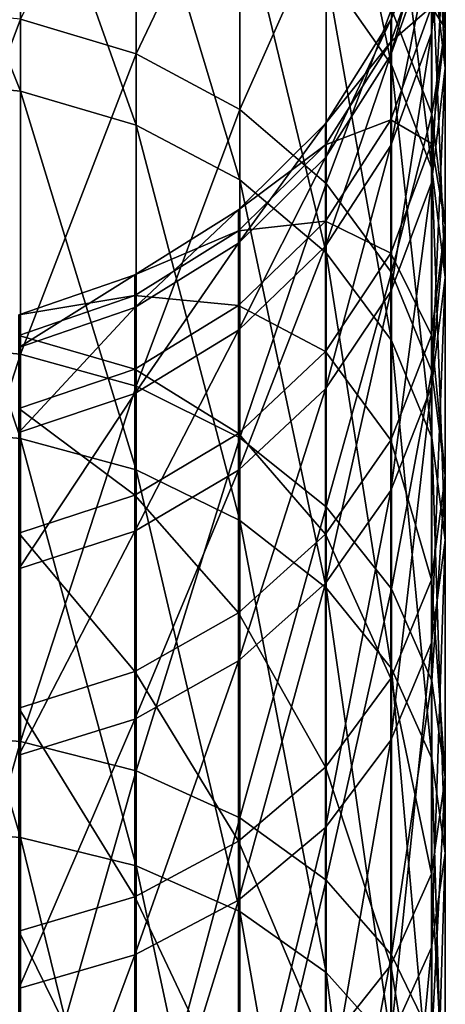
# Model space of a CAD drawing. Header units: millimetres. Extents: x -38 to 94, y -375 to 364.
# Tile 17 of 18: x -8 to 2, y 324 to 346. Entities that reach past the tile are written whole.
import ezdxf

# ---------------------------------------------------------------- set-up
doc = ezdxf.new("R2010")
doc.units = ezdxf.units.MM
doc.header["$LTSCALE"] = 83.899796
doc.layers.add('43', color=7, linetype='CONTINUOUS')

msp = doc.modelspace()

# ---------------------------------------------------------------- linework, layer by layer
at = {"layer": '43', "linetype": 'CONTINUOUS'}
for points in [[(0.767, 350.249, 70.792), (0.767, 345.224, 58.979), (-0.722, 352.482, 69.986), (0.767, 350.249, 70.792)], [(-0.722, 352.482, 69.986), (0.767, 345.224, 58.979), (-0.722, 347.353, 57.93), (-0.722, 352.482, 69.986)], [(-5.074, 345.475, 172.728), (-5.074, 351.8, 160.815), (-7.718, 346.268, 173.207), (-5.074, 345.475, 172.728)], [(-5.074, 345.475, 172.728), (-2.702, 350.446, 160.19), (-5.074, 351.8, 160.815), (-5.074, 345.475, 172.728)], [(-7.718, 351.299, 55.985), (-7.718, 344.622, 44.147), (-10.5, 351.58, 55.846), (-7.718, 351.299, 55.985)], [(-10.5, 351.58, 55.846), (-7.718, 344.622, 44.147), (-10.5, 344.886, 43.978), (-10.5, 351.58, 55.846)], [(-5.074, 350.469, 56.394), (-5.074, 343.842, 44.646), (-7.718, 351.299, 55.985), (-5.074, 350.469, 56.394)], [(-7.718, 351.299, 55.985), (-5.074, 343.842, 44.646), (-7.718, 344.622, 44.147), (-7.718, 351.299, 55.985)], [(2, 348.652, 84.356), (2, 345.142, 72.637), (1.69, 351.36, 83.707), (2, 348.652, 84.356)], [(1.69, 351.36, 83.707), (2, 345.142, 72.637), (1.69, 347.761, 71.691), (1.69, 351.36, 83.707)], [(1.682, 348.076, 96.737), (1.682, 345.945, 85.005), (2, 350.838, 96.393), (1.682, 348.076, 96.737)], [(2, 350.838, 96.393), (1.682, 345.945, 85.005), (2, 348.652, 84.356), (2, 350.838, 96.393)], [(-2.702, 349.131, 57.053), (-2.702, 342.586, 45.45), (-5.074, 350.469, 56.394), (-2.702, 349.131, 57.053)], [(-5.074, 350.469, 56.394), (-2.702, 342.586, 45.45), (-5.074, 343.842, 44.646), (-5.074, 350.469, 56.394)], [(-2.702, 344.199, 171.957), (-2.702, 350.446, 160.19), (-5.074, 345.475, 172.728), (-2.702, 344.199, 171.957)], [(-2.702, 344.199, 171.957), (-0.722, 348.646, 159.359), (-2.702, 350.446, 160.19), (-2.702, 344.199, 171.957)], [(1.69, 347.761, 71.691), (1.69, 342.85, 60.149), (0.767, 350.249, 70.792), (1.69, 347.761, 71.691)], [(0.767, 350.249, 70.792), (1.69, 342.85, 60.149), (0.767, 345.224, 58.979), (0.767, 350.249, 70.792)], [(2, 346.061, 144.714), (1.682, 346.548, 132.329), (2, 349.271, 132.909), (2, 346.061, 144.714)], [(2, 346.061, 144.714), (2, 349.271, 132.909), (1.69, 348.704, 145.592), (2, 346.061, 144.714)], [(-0.722, 347.353, 57.93), (-0.722, 340.916, 46.518), (-2.702, 349.131, 57.053), (-0.722, 347.353, 57.93)], [(-2.702, 349.131, 57.053), (-0.722, 340.916, 46.518), (-2.702, 342.586, 45.45), (-2.702, 349.131, 57.053)], [(0.752, 346.248, 108.667), (0.752, 345.453, 97.064), (1.682, 348.891, 108.633), (0.752, 346.248, 108.667)], [(1.682, 348.379, 120.546), (0.752, 346.248, 108.667), (1.682, 348.891, 108.633), (1.682, 348.379, 120.546)], [(1.682, 348.891, 108.633), (0.752, 345.453, 97.064), (1.682, 348.076, 96.737), (1.682, 348.891, 108.633)], [(-0.722, 342.503, 170.931), (-0.722, 348.646, 159.359), (-2.702, 344.199, 171.957), (-0.722, 342.503, 170.931)], [(-0.722, 342.503, 170.931), (0.767, 346.491, 158.365), (-0.722, 348.646, 159.359), (-0.722, 342.503, 170.931)], [(1.69, 344.089, 157.256), (1.69, 348.704, 145.592), (0.767, 346.491, 158.365), (1.69, 344.089, 157.256)], [(1.682, 345.945, 85.005), (1.682, 342.524, 73.582), (2, 348.652, 84.356), (1.682, 345.945, 85.005)], [(2, 348.652, 84.356), (1.682, 342.524, 73.582), (2, 345.142, 72.637), (2, 348.652, 84.356)], [(1.69, 344.089, 157.256), (2, 346.061, 144.714), (1.69, 348.704, 145.592), (1.69, 344.089, 157.256)], [(0.752, 345.749, 120.286), (0.752, 346.248, 108.667), (1.682, 348.379, 120.546), (0.752, 345.749, 120.286)], [(1.682, 346.548, 132.329), (0.752, 345.749, 120.286), (1.682, 348.379, 120.546), (1.682, 346.548, 132.329)], [(0.752, 345.453, 97.064), (0.752, 343.374, 85.621), (1.682, 348.076, 96.737), (0.752, 345.453, 97.064)], [(1.682, 348.076, 96.737), (0.752, 343.374, 85.621), (1.682, 345.945, 85.005), (1.682, 348.076, 96.737)], [(2, 345.142, 72.637), (2, 340.353, 61.38), (1.69, 347.761, 71.691), (2, 345.142, 72.637)], [(1.69, 347.761, 71.691), (2, 340.353, 61.38), (1.69, 342.85, 60.149), (1.69, 347.761, 71.691)], [(0.767, 345.224, 58.979), (0.767, 338.917, 47.797), (-0.722, 347.353, 57.93), (0.767, 345.224, 58.979)], [(-0.722, 347.353, 57.93), (0.767, 338.917, 47.797), (-0.722, 340.916, 46.518), (-0.722, 347.353, 57.93)], [(-10.5, 338.85, 184.62), (-7.718, 346.268, 173.207), (-10.5, 346.536, 173.369), (-10.5, 338.85, 184.62)], [(0.767, 340.471, 169.704), (0.767, 346.491, 158.365), (-0.722, 342.503, 170.931), (0.767, 340.471, 169.704)], [(0.752, 343.963, 131.778), (0.752, 345.749, 120.286), (1.682, 346.548, 132.329), (0.752, 343.963, 131.778)], [(1.682, 343.42, 143.835), (0.752, 343.963, 131.778), (1.682, 346.548, 132.329), (1.682, 343.42, 143.835)], [(0.767, 340.471, 169.704), (1.69, 344.089, 157.256), (0.767, 346.491, 158.365), (0.767, 340.471, 169.704)], [(1.682, 343.42, 143.835), (1.682, 346.548, 132.329), (2, 346.061, 144.714), (1.682, 343.42, 143.835)], [(-7.718, 338.601, 184.43), (-7.718, 346.268, 173.207), (-10.5, 338.85, 184.62), (-7.718, 338.601, 184.43)], [(-7.718, 338.601, 184.43), (-5.074, 345.475, 172.728), (-7.718, 346.268, 173.207), (-7.718, 338.601, 184.43)], [(-0.743, 343.878, 108.697), (-0.743, 343.102, 97.357), (0.752, 346.248, 108.667), (-0.743, 343.878, 108.697)], [(0.752, 345.749, 120.286), (-0.743, 343.878, 108.697), (0.752, 346.248, 108.667), (0.752, 345.749, 120.286)], [(0.752, 346.248, 108.667), (-0.743, 343.102, 97.357), (0.752, 345.453, 97.064), (0.752, 346.248, 108.667)], [(2, 341.56, 156.089), (1.682, 343.42, 143.835), (2, 346.061, 144.714), (2, 341.56, 156.089)], [(2, 341.56, 156.089), (2, 346.061, 144.714), (1.69, 344.089, 157.256), (2, 341.56, 156.089)], [(0.752, 343.374, 85.621), (0.752, 340.038, 74.48), (1.682, 345.945, 85.005), (0.752, 343.374, 85.621)], [(1.682, 345.945, 85.005), (0.752, 340.038, 74.48), (1.682, 342.524, 73.582), (1.682, 345.945, 85.005)], [(-0.743, 343.391, 120.053), (-0.743, 343.878, 108.697), (0.752, 345.749, 120.286), (-0.743, 343.391, 120.053)], [(0.752, 343.963, 131.778), (-0.743, 343.391, 120.053), (0.752, 345.749, 120.286), (0.752, 343.963, 131.778)], [(-5.074, 337.867, 183.866), (-5.074, 345.475, 172.728), (-7.718, 338.601, 184.43), (-5.074, 337.867, 183.866)], [(-5.074, 337.867, 183.866), (-2.702, 344.199, 171.957), (-5.074, 345.475, 172.728), (-5.074, 337.867, 183.866)], [(-0.743, 343.102, 97.357), (-0.743, 341.07, 86.174), (0.752, 345.453, 97.064), (-0.743, 343.102, 97.357)], [(0.752, 345.453, 97.064), (-0.743, 341.07, 86.174), (0.752, 343.374, 85.621), (0.752, 345.453, 97.064)], [(1.69, 342.85, 60.149), (1.69, 336.688, 49.223), (0.767, 345.224, 58.979), (1.69, 342.85, 60.149)], [(0.767, 345.224, 58.979), (1.69, 336.688, 49.223), (0.767, 338.917, 47.797), (0.767, 345.224, 58.979)], [(1.682, 342.524, 73.582), (1.682, 337.856, 62.61), (2, 345.142, 72.637), (1.682, 342.524, 73.582)], [(2, 345.142, 72.637), (1.682, 337.856, 62.61), (2, 340.353, 61.38), (2, 345.142, 72.637)], [(-7.718, 344.622, 44.147), (-7.718, 336.672, 33.124), (-10.5, 344.886, 43.978), (-7.718, 344.622, 44.147)], [(-10.5, 344.886, 43.978), (-7.718, 336.672, 33.124), (-10.5, 336.915, 32.927), (-10.5, 344.886, 43.978)], [(-5.074, 343.842, 44.646), (-5.074, 335.952, 33.706), (-7.718, 344.622, 44.147), (-5.074, 343.842, 44.646)], [(-7.718, 344.622, 44.147), (-5.074, 335.952, 33.706), (-7.718, 336.672, 33.124), (-7.718, 344.622, 44.147)], [(-2.702, 336.684, 182.957), (-2.702, 344.199, 171.957), (-5.074, 337.867, 183.866), (-2.702, 336.684, 182.957)], [(-2.702, 336.684, 182.957), (-0.722, 342.503, 170.931), (-2.702, 344.199, 171.957), (-2.702, 336.684, 182.957)], [(1.69, 338.207, 168.335), (1.69, 344.089, 157.256), (0.767, 340.471, 169.704), (1.69, 338.207, 168.335)], [(1.69, 338.207, 168.335), (2, 341.56, 156.089), (1.69, 344.089, 157.256), (1.69, 338.207, 168.335)], [(-2.702, 342.586, 45.45), (-2.702, 334.793, 34.645), (-5.074, 343.842, 44.646), (-2.702, 342.586, 45.45)], [(-5.074, 343.842, 44.646), (-2.702, 334.793, 34.645), (-5.074, 335.952, 33.706), (-5.074, 343.842, 44.646)], [(-2.728, 341.901, 108.722), (-2.728, 341.14, 97.602), (-0.743, 343.878, 108.697), (-2.728, 341.901, 108.722)], [(-0.743, 343.391, 120.053), (-2.728, 341.901, 108.722), (-0.743, 343.878, 108.697), (-0.743, 343.391, 120.053)], [(-0.743, 343.878, 108.697), (-2.728, 341.14, 97.602), (-0.743, 343.102, 97.357), (-0.743, 343.878, 108.697)], [(-0.743, 341.645, 131.285), (-0.743, 343.391, 120.053), (0.752, 343.963, 131.778), (-0.743, 341.645, 131.285)], [(0.752, 340.912, 143.001), (-0.743, 341.645, 131.285), (0.752, 343.963, 131.778), (0.752, 340.912, 143.001)], [(0.752, 340.912, 143.001), (0.752, 343.963, 131.778), (1.682, 343.42, 143.835), (0.752, 340.912, 143.001)], [(-2.728, 341.424, 119.859), (-2.728, 341.901, 108.722), (-0.743, 343.391, 120.053), (-2.728, 341.424, 119.859)], [(-0.743, 341.645, 131.285), (-2.728, 341.424, 119.859), (-0.743, 343.391, 120.053), (-0.743, 341.645, 131.285)], [(-0.743, 341.07, 86.174), (-0.743, 337.809, 75.285), (0.752, 343.374, 85.621), (-0.743, 341.07, 86.174)], [(0.752, 343.374, 85.621), (-0.743, 337.809, 75.285), (0.752, 340.038, 74.48), (0.752, 343.374, 85.621)], [(1.682, 339.033, 154.923), (0.752, 340.912, 143.001), (1.682, 343.42, 143.835), (1.682, 339.033, 154.923)], [(1.682, 339.033, 154.923), (1.682, 343.42, 143.835), (2, 341.56, 156.089), (1.682, 339.033, 154.923)], [(-2.728, 341.14, 97.602), (-2.728, 339.148, 86.635), (-0.743, 343.102, 97.357), (-2.728, 341.14, 97.602)], [(-0.743, 343.102, 97.357), (-2.728, 339.148, 86.635), (-0.743, 341.07, 86.174), (-0.743, 343.102, 97.357)], [(2, 340.353, 61.38), (2, 334.343, 50.724), (1.69, 342.85, 60.149), (2, 340.353, 61.38)], [(1.69, 342.85, 60.149), (2, 334.343, 50.724), (1.69, 336.688, 49.223), (1.69, 342.85, 60.149)], [(-0.722, 340.916, 46.518), (-0.722, 333.252, 35.892), (-2.702, 342.586, 45.45), (-0.722, 340.916, 46.518)], [(-2.702, 342.586, 45.45), (-0.722, 333.252, 35.892), (-2.702, 334.793, 34.645), (-2.702, 342.586, 45.45)], [(-0.722, 335.112, 181.75), (-0.722, 342.503, 170.931), (-2.702, 336.684, 182.957), (-0.722, 335.112, 181.75)], [(-0.722, 335.112, 181.75), (0.767, 340.471, 169.704), (-0.722, 342.503, 170.931), (-0.722, 335.112, 181.75)], [(0.752, 340.038, 74.48), (0.752, 335.485, 63.779), (1.682, 342.524, 73.582), (0.752, 340.038, 74.48)], [(1.682, 342.524, 73.582), (0.752, 335.485, 63.779), (1.682, 337.856, 62.61), (1.682, 342.524, 73.582)], [(-5.104, 340.417, 108.741), (-5.104, 339.666, 97.786), (-2.728, 341.901, 108.722), (-5.104, 340.417, 108.741)], [(-2.728, 341.424, 119.859), (-5.104, 340.417, 108.741), (-2.728, 341.901, 108.722), (-2.728, 341.424, 119.859)], [(-2.728, 341.901, 108.722), (-5.104, 339.666, 97.786), (-2.728, 341.14, 97.602), (-2.728, 341.901, 108.722)], [(-2.728, 339.712, 130.873), (-2.728, 341.424, 119.859), (-0.743, 341.645, 131.285), (-2.728, 339.712, 130.873)], [(-0.743, 338.663, 142.253), (-2.728, 339.712, 130.873), (-0.743, 341.645, 131.285), (-0.743, 338.663, 142.253)], [(-0.743, 338.663, 142.253), (-0.743, 341.645, 131.285), (0.752, 340.912, 143.001), (-0.743, 338.663, 142.253)], [(2, 335.824, 166.894), (1.682, 339.033, 154.923), (2, 341.56, 156.089), (2, 335.824, 166.894)], [(2, 335.824, 166.894), (2, 341.56, 156.089), (1.69, 338.207, 168.335), (2, 335.824, 166.894)], [(-5.104, 339.946, 119.712), (-5.104, 340.417, 108.741), (-2.728, 341.424, 119.859), (-5.104, 339.946, 119.712)], [(-2.728, 339.712, 130.873), (-5.104, 339.946, 119.712), (-2.728, 341.424, 119.859), (-2.728, 339.712, 130.873)], [(-5.104, 339.666, 97.786), (-5.104, 337.703, 86.981), (-2.728, 341.14, 97.602), (-5.104, 339.666, 97.786)], [(-2.728, 341.14, 97.602), (-5.104, 337.703, 86.981), (-2.728, 339.148, 86.635), (-2.728, 341.14, 97.602)], [(-2.728, 339.148, 86.635), (-2.728, 335.95, 75.957), (-0.743, 341.07, 86.174), (-2.728, 339.148, 86.635)], [(-0.743, 341.07, 86.174), (-2.728, 335.95, 75.957), (-0.743, 337.809, 75.285), (-0.743, 341.07, 86.174)], [(0.752, 336.633, 153.815), (-0.743, 338.663, 142.253), (0.752, 340.912, 143.001), (0.752, 336.633, 153.815)], [(0.767, 338.917, 47.797), (0.767, 331.407, 37.385), (-0.722, 340.916, 46.518), (0.767, 338.917, 47.797)], [(-0.722, 340.916, 46.518), (0.767, 331.407, 37.385), (-0.722, 333.252, 35.892), (-0.722, 340.916, 46.518)], [(0.752, 336.633, 153.815), (0.752, 340.912, 143.001), (1.682, 339.033, 154.923), (0.752, 336.633, 153.815)], [(-7.751, 339.498, 108.753), (-7.751, 338.755, 97.899), (-5.104, 340.417, 108.741), (-7.751, 339.498, 108.753)], [(-5.104, 339.946, 119.712), (-7.751, 339.498, 108.753), (-5.104, 340.417, 108.741), (-5.104, 339.946, 119.712)], [(-5.104, 340.417, 108.741), (-7.751, 338.755, 97.899), (-5.104, 339.666, 97.786), (-5.104, 340.417, 108.741)], [(0.767, 333.23, 180.304), (0.767, 340.471, 169.704), (-0.722, 335.112, 181.75), (0.767, 333.23, 180.304)], [(0.767, 333.23, 180.304), (1.69, 338.207, 168.335), (0.767, 340.471, 169.704), (0.767, 333.23, 180.304)], [(1.682, 337.856, 62.61), (1.682, 331.998, 52.224), (2, 340.353, 61.38), (1.682, 337.856, 62.61)], [(2, 340.353, 61.38), (1.682, 331.998, 52.224), (2, 334.343, 50.724), (2, 340.353, 61.38)], [(-7.751, 339.031, 119.622), (-7.751, 339.498, 108.753), (-5.104, 339.946, 119.712), (-7.751, 339.031, 119.622)], [(-5.104, 338.259, 130.563), (-7.751, 339.031, 119.622), (-5.104, 339.946, 119.712), (-5.104, 338.259, 130.563)], [(-5.104, 338.259, 130.563), (-5.104, 339.946, 119.712), (-2.728, 339.712, 130.873), (-5.104, 338.259, 130.563)], [(-0.743, 337.809, 75.285), (-0.743, 333.359, 64.826), (0.752, 340.038, 74.48), (-0.743, 337.809, 75.285)], [(0.752, 340.038, 74.48), (-0.743, 333.359, 64.826), (0.752, 335.485, 63.779), (0.752, 340.038, 74.48)], [(-2.728, 336.787, 141.629), (-5.104, 338.259, 130.563), (-2.728, 339.712, 130.873), (-2.728, 336.787, 141.629)], [(-2.728, 336.787, 141.629), (-2.728, 339.712, 130.873), (-0.743, 338.663, 142.253), (-2.728, 336.787, 141.629)], [(-7.751, 338.755, 97.899), (-7.751, 336.81, 87.195), (-5.104, 339.666, 97.786), (-7.751, 338.755, 97.899)], [(-5.104, 339.666, 97.786), (-7.751, 336.81, 87.195), (-5.104, 337.703, 86.981), (-5.104, 339.666, 97.786)], [(-7.751, 337.361, 130.372), (-7.751, 339.031, 119.622), (-5.104, 338.259, 130.563), (-7.751, 337.361, 130.372)], [(-5.104, 337.703, 86.981), (-5.104, 334.553, 76.461), (-2.728, 339.148, 86.635), (-5.104, 337.703, 86.981)], [(-2.728, 339.148, 86.635), (-5.104, 334.553, 76.461), (-2.728, 335.95, 75.957), (-2.728, 339.148, 86.635)], [(1.682, 333.442, 165.454), (0.752, 336.633, 153.815), (1.682, 339.033, 154.923), (1.682, 333.442, 165.454)], [(1.682, 333.442, 165.454), (1.682, 339.033, 154.923), (2, 335.824, 166.894), (1.682, 333.442, 165.454)], [(-10.5, 329.961, 194.948), (-7.718, 338.601, 184.43), (-10.5, 338.85, 184.62), (-10.5, 329.961, 194.948)], [(1.69, 336.688, 49.223), (1.69, 329.351, 39.05), (0.767, 338.917, 47.797), (1.69, 336.688, 49.223)], [(0.767, 338.917, 47.797), (1.69, 329.351, 39.05), (0.767, 331.407, 37.385), (0.767, 338.917, 47.797)], [(-7.718, 329.736, 194.731), (-7.718, 338.601, 184.43), (-10.5, 329.961, 194.948), (-7.718, 329.736, 194.731)], [(-7.718, 329.736, 194.731), (-5.074, 337.867, 183.866), (-7.718, 338.601, 184.43), (-7.718, 329.736, 194.731)], [(-0.743, 334.481, 152.822), (-2.728, 336.787, 141.629), (-0.743, 338.663, 142.253), (-0.743, 334.481, 152.822)], [(-0.743, 334.481, 152.822), (-0.743, 338.663, 142.253), (0.752, 336.633, 153.815), (-0.743, 334.481, 152.822)], [(-5.104, 335.378, 141.16), (-7.751, 337.361, 130.372), (-5.104, 338.259, 130.563), (-5.104, 335.378, 141.16)], [(-5.104, 335.378, 141.16), (-5.104, 338.259, 130.563), (-2.728, 336.787, 141.629), (-5.104, 335.378, 141.16)], [(1.69, 331.131, 178.692), (1.69, 338.207, 168.335), (0.767, 333.23, 180.304), (1.69, 331.131, 178.692)], [(1.69, 331.131, 178.692), (2, 335.824, 166.894), (1.69, 338.207, 168.335), (1.69, 331.131, 178.692)], [(-7.751, 336.81, 87.195), (-7.751, 333.689, 76.774), (-5.104, 337.703, 86.981), (-7.751, 336.81, 87.195)], [(-5.104, 337.703, 86.981), (-7.751, 333.689, 76.774), (-5.104, 334.553, 76.461), (-5.104, 337.703, 86.981)], [(-5.074, 329.069, 194.089), (-5.074, 337.867, 183.866), (-7.718, 329.736, 194.731), (-5.074, 329.069, 194.089)], [(-5.074, 329.069, 194.089), (-2.702, 336.684, 182.957), (-5.074, 337.867, 183.866), (-5.074, 329.069, 194.089)], [(-2.728, 335.95, 75.957), (-2.728, 331.586, 65.7), (-0.743, 337.809, 75.285), (-2.728, 335.95, 75.957)], [(-0.743, 337.809, 75.285), (-2.728, 331.586, 65.7), (-0.743, 333.359, 64.826), (-0.743, 337.809, 75.285)], [(0.752, 335.485, 63.779), (0.752, 329.771, 53.649), (1.682, 337.856, 62.61), (0.752, 335.485, 63.779)], [(1.682, 337.856, 62.61), (0.752, 329.771, 53.649), (1.682, 331.998, 52.224), (1.682, 337.856, 62.61)], [(-7.751, 334.506, 140.87), (-7.751, 337.361, 130.372), (-5.104, 335.378, 141.16), (-7.751, 334.506, 140.87)], [(-7.718, 336.672, 33.124), (-7.718, 327.546, 23.052), (-10.5, 336.915, 32.927), (-7.718, 336.672, 33.124)], [(-10.5, 336.915, 32.927), (-7.718, 327.546, 23.052), (-10.5, 327.767, 22.829), (-10.5, 336.915, 32.927)], [(-2.728, 332.686, 151.993), (-5.104, 335.378, 141.16), (-2.728, 336.787, 141.629), (-2.728, 332.686, 151.993)], [(-2.728, 332.686, 151.993), (-2.728, 336.787, 141.629), (-0.743, 334.481, 152.822), (-2.728, 332.686, 151.993)], [(-5.074, 335.952, 33.706), (-5.074, 326.896, 23.711), (-7.718, 336.672, 33.124), (-5.074, 335.952, 33.706)], [(-7.718, 336.672, 33.124), (-5.074, 326.896, 23.711), (-7.718, 327.546, 23.052), (-7.718, 336.672, 33.124)], [(-2.702, 327.994, 193.055), (-2.702, 336.684, 182.957), (-5.074, 329.069, 194.089), (-2.702, 327.994, 193.055)], [(-2.702, 327.994, 193.055), (-0.722, 335.112, 181.75), (-2.702, 336.684, 182.957), (-2.702, 327.994, 193.055)], [(0.752, 331.18, 164.087), (-0.743, 334.481, 152.822), (0.752, 336.633, 153.815), (0.752, 331.18, 164.087)], [(0.752, 331.18, 164.087), (0.752, 336.633, 153.815), (1.682, 333.442, 165.454), (0.752, 331.18, 164.087)], [(2, 334.343, 50.724), (2, 327.186, 40.802), (1.69, 336.688, 49.223), (2, 334.343, 50.724)], [(1.69, 336.688, 49.223), (2, 327.186, 40.802), (1.69, 329.351, 39.05), (1.69, 336.688, 49.223)], [(-5.104, 334.553, 76.461), (-5.104, 330.254, 66.357), (-2.728, 335.95, 75.957), (-5.104, 334.553, 76.461)], [(-2.728, 335.95, 75.957), (-5.104, 330.254, 66.357), (-2.728, 331.586, 65.7), (-2.728, 335.95, 75.957)], [(-2.702, 334.793, 34.645), (-2.702, 325.848, 24.772), (-5.074, 335.952, 33.706), (-2.702, 334.793, 34.645)], [(-5.074, 335.952, 33.706), (-2.702, 325.848, 24.772), (-5.074, 326.896, 23.711), (-5.074, 335.952, 33.706)], [(2, 328.923, 176.996), (1.682, 333.442, 165.454), (2, 335.824, 166.894), (2, 328.923, 176.996)], [(2, 328.923, 176.996), (2, 335.824, 166.894), (1.69, 331.131, 178.692), (2, 328.923, 176.996)], [(-0.743, 333.359, 64.826), (-0.743, 327.775, 54.926), (0.752, 335.485, 63.779), (-0.743, 333.359, 64.826)], [(0.752, 335.485, 63.779), (-0.743, 327.775, 54.926), (0.752, 329.771, 53.649), (0.752, 335.485, 63.779)], [(-5.104, 331.338, 151.371), (-7.751, 334.506, 140.87), (-5.104, 335.378, 141.16), (-5.104, 331.338, 151.371)], [(-5.104, 331.338, 151.371), (-5.104, 335.378, 141.16), (-2.728, 332.686, 151.993), (-5.104, 331.338, 151.371)], [(-0.722, 326.566, 191.68), (-0.722, 335.112, 181.75), (-2.702, 327.994, 193.055), (-0.722, 326.566, 191.68)], [(-0.722, 326.566, 191.68), (0.767, 333.23, 180.304), (-0.722, 335.112, 181.75), (-0.722, 326.566, 191.68)], [(-0.722, 333.252, 35.892), (-0.722, 324.455, 26.183), (-2.702, 334.793, 34.645), (-0.722, 333.252, 35.892)], [(-2.702, 334.793, 34.645), (-0.722, 324.455, 26.183), (-2.702, 325.848, 24.772), (-2.702, 334.793, 34.645)], [(-7.751, 333.689, 76.774), (-7.751, 329.43, 66.763), (-5.104, 334.553, 76.461), (-7.751, 333.689, 76.774)], [(-5.104, 334.553, 76.461), (-7.751, 329.43, 66.763), (-5.104, 330.254, 66.357), (-5.104, 334.553, 76.461)], [(-7.751, 330.504, 150.986), (-7.751, 334.506, 140.87), (-5.104, 331.338, 151.371), (-7.751, 330.504, 150.986)], [(-0.743, 329.152, 162.861), (-2.728, 332.686, 151.993), (-0.743, 334.481, 152.822), (-0.743, 329.152, 162.861)], [(-0.743, 329.152, 162.861), (-0.743, 334.481, 152.822), (0.752, 331.18, 164.087), (-0.743, 329.152, 162.861)], [(1.682, 331.998, 52.224), (1.682, 325.023, 42.553), (2, 334.343, 50.724), (1.682, 331.998, 52.224)], [(2, 334.343, 50.724), (1.682, 325.023, 42.553), (2, 327.186, 40.802), (2, 334.343, 50.724)], [(1.682, 326.715, 175.3), (0.752, 331.18, 164.087), (1.682, 333.442, 165.454), (1.682, 326.715, 175.3)], [(1.682, 326.715, 175.3), (1.682, 333.442, 165.454), (2, 328.923, 176.996), (1.682, 326.715, 175.3)], [(-2.728, 331.586, 65.7), (-2.728, 326.11, 55.992), (-0.743, 333.359, 64.826), (-2.728, 331.586, 65.7)], [(-0.743, 333.359, 64.826), (-2.728, 326.11, 55.992), (-0.743, 327.775, 54.926), (-0.743, 333.359, 64.826)], [(0.767, 331.407, 37.385), (0.767, 322.788, 27.872), (-0.722, 333.252, 35.892), (0.767, 331.407, 37.385)], [(-0.722, 333.252, 35.892), (0.767, 322.788, 27.872), (-0.722, 324.455, 26.183), (-0.722, 333.252, 35.892)], [(0.767, 324.855, 190.034), (0.767, 333.23, 180.304), (-0.722, 326.566, 191.68), (0.767, 324.855, 190.034)], [(0.767, 324.855, 190.034), (1.69, 331.131, 178.692), (0.767, 333.23, 180.304), (0.767, 324.855, 190.034)], [(-2.728, 327.46, 161.839), (-5.104, 331.338, 151.371), (-2.728, 332.686, 151.993), (-2.728, 327.46, 161.839)], [(-2.728, 327.46, 161.839), (-2.728, 332.686, 151.993), (-0.743, 329.152, 162.861), (-2.728, 327.46, 161.839)], [(0.752, 329.771, 53.649), (0.752, 322.968, 44.216), (1.682, 331.998, 52.224), (0.752, 329.771, 53.649)], [(1.682, 331.998, 52.224), (0.752, 322.968, 44.216), (1.682, 325.023, 42.553), (1.682, 331.998, 52.224)], [(-5.104, 330.254, 66.357), (-5.104, 324.859, 56.792), (-2.728, 331.586, 65.7), (-5.104, 330.254, 66.357)], [(-2.728, 331.586, 65.7), (-5.104, 324.859, 56.792), (-2.728, 326.11, 55.992), (-2.728, 331.586, 65.7)], [(1.69, 329.351, 39.05), (1.69, 320.929, 29.754), (0.767, 331.407, 37.385), (1.69, 329.351, 39.05)], [(0.767, 331.407, 37.385), (1.69, 320.929, 29.754), (0.767, 322.788, 27.872), (0.767, 331.407, 37.385)], [(-5.104, 326.189, 161.07), (-7.751, 330.504, 150.986), (-5.104, 331.338, 151.371), (-5.104, 326.189, 161.07)], [(-5.104, 326.189, 161.07), (-5.104, 331.338, 151.371), (-2.728, 327.46, 161.839), (-5.104, 326.189, 161.07)], [(0.752, 324.619, 173.69), (-0.743, 329.152, 162.861), (0.752, 331.18, 164.087), (0.752, 324.619, 173.69)], [(0.752, 324.619, 173.69), (0.752, 331.18, 164.087), (1.682, 326.715, 175.3), (0.752, 324.619, 173.69)], [(1.69, 322.949, 188.199), (1.69, 331.131, 178.692), (0.767, 324.855, 190.034), (1.69, 322.949, 188.199)], [(1.69, 322.949, 188.199), (2, 328.923, 176.996), (1.69, 331.131, 178.692), (1.69, 322.949, 188.199)], [(-7.751, 325.403, 160.595), (-7.751, 330.504, 150.986), (-5.104, 326.189, 161.07), (-7.751, 325.403, 160.595)], [(-7.751, 329.43, 66.763), (-7.751, 324.085, 57.287), (-5.104, 330.254, 66.357), (-7.751, 329.43, 66.763)], [(-5.104, 330.254, 66.357), (-7.751, 324.085, 57.287), (-5.104, 324.859, 56.792), (-5.104, 330.254, 66.357)], [(-10.5, 319.981, 204.225), (-7.718, 329.736, 194.731), (-10.5, 329.961, 194.948), (-10.5, 319.981, 204.225)], [(-7.718, 319.781, 203.984), (-7.718, 329.736, 194.731), (-10.5, 319.981, 204.225), (-7.718, 319.781, 203.984)], [(-7.718, 319.781, 203.984), (-5.074, 329.069, 194.089), (-7.718, 329.736, 194.731), (-7.718, 319.781, 203.984)], [(-0.743, 327.775, 54.926), (-0.743, 321.126, 45.707), (0.752, 329.771, 53.649), (-0.743, 327.775, 54.926)], [(0.752, 329.771, 53.649), (-0.743, 321.126, 45.707), (0.752, 322.968, 44.216), (0.752, 329.771, 53.649)], [(2, 327.186, 40.802), (2, 318.972, 31.736), (1.69, 329.351, 39.05), (2, 327.186, 40.802)], [(1.69, 329.351, 39.05), (2, 318.972, 31.736), (1.69, 320.929, 29.754), (1.69, 329.351, 39.05)], [(-0.743, 322.74, 172.247), (-2.728, 327.46, 161.839), (-0.743, 329.152, 162.861), (-0.743, 322.74, 172.247)], [(-0.743, 322.74, 172.247), (-0.743, 329.152, 162.861), (0.752, 324.619, 173.69), (-0.743, 322.74, 172.247)], [(-5.074, 319.189, 203.272), (-5.074, 329.069, 194.089), (-7.718, 319.781, 203.984), (-5.074, 319.189, 203.272)], [(-5.074, 319.189, 203.272), (-2.702, 327.994, 193.055), (-5.074, 329.069, 194.089), (-5.074, 319.189, 203.272)], [(2, 320.943, 186.268), (1.682, 326.715, 175.3), (2, 328.923, 176.996), (2, 320.943, 186.268)], [(2, 320.943, 186.268), (2, 328.923, 176.996), (1.69, 322.949, 188.199), (2, 320.943, 186.268)], [(-2.702, 318.236, 202.125), (-2.702, 327.994, 193.055), (-5.074, 319.189, 203.272), (-2.702, 318.236, 202.125)], [(-2.702, 318.236, 202.125), (-0.722, 326.566, 191.68), (-2.702, 327.994, 193.055), (-2.702, 318.236, 202.125)], [(-7.718, 327.546, 23.052), (-7.718, 317.359, 14.056), (-10.5, 327.767, 22.829), (-7.718, 327.546, 23.052)], [(-10.5, 327.767, 22.829), (-7.718, 317.359, 14.056), (-10.5, 317.553, 13.81), (-10.5, 327.767, 22.829)], [(-2.728, 326.11, 55.992), (-2.728, 319.59, 46.951), (-0.743, 327.775, 54.926), (-2.728, 326.11, 55.992)], [(-0.743, 327.775, 54.926), (-2.728, 319.59, 46.951), (-0.743, 321.126, 45.707), (-0.743, 327.775, 54.926)], [(-5.074, 326.896, 23.711), (-5.074, 316.786, 14.783), (-7.718, 327.546, 23.052), (-5.074, 326.896, 23.711)], [(-7.718, 327.546, 23.052), (-5.074, 316.786, 14.783), (-7.718, 317.359, 14.056), (-7.718, 327.546, 23.052)], [(-2.728, 321.172, 171.042), (-5.104, 326.189, 161.07), (-2.728, 327.46, 161.839), (-2.728, 321.172, 171.042)], [(-2.728, 321.172, 171.042), (-2.728, 327.46, 161.839), (-0.743, 322.74, 172.247), (-2.728, 321.172, 171.042)], [(1.682, 325.023, 42.553), (1.682, 317.017, 33.717), (2, 327.186, 40.802), (1.682, 325.023, 42.553)], [(2, 327.186, 40.802), (1.682, 317.017, 33.717), (2, 318.972, 31.736), (2, 327.186, 40.802)], [(-2.702, 325.848, 24.772), (-2.702, 315.862, 15.954), (-5.074, 326.896, 23.711), (-2.702, 325.848, 24.772)], [(-5.074, 326.896, 23.711), (-2.702, 315.862, 15.954), (-5.074, 316.786, 14.783), (-5.074, 326.896, 23.711)], [(1.682, 318.937, 184.338), (0.752, 324.619, 173.69), (1.682, 326.715, 175.3), (1.682, 318.937, 184.338)], [(1.682, 318.937, 184.338), (1.682, 326.715, 175.3), (2, 320.943, 186.268), (1.682, 318.937, 184.338)], [(-0.722, 316.969, 200.6), (-0.722, 326.566, 191.68), (-2.702, 318.236, 202.125), (-0.722, 316.969, 200.6)], [(-0.722, 316.969, 200.6), (0.767, 324.855, 190.034), (-0.722, 326.566, 191.68), (-0.722, 316.969, 200.6)], [(-5.104, 319.994, 170.138), (-7.751, 325.403, 160.595), (-5.104, 326.189, 161.07), (-5.104, 319.994, 170.138)], [(-5.104, 319.994, 170.138), (-5.104, 326.189, 161.07), (-2.728, 321.172, 171.042), (-5.104, 319.994, 170.138)], [(-5.104, 324.859, 56.792), (-5.104, 318.435, 47.886), (-2.728, 326.11, 55.992), (-5.104, 324.859, 56.792)], [(-2.728, 326.11, 55.992), (-5.104, 318.435, 47.886), (-2.728, 319.59, 46.951), (-2.728, 326.11, 55.992)], [(-0.722, 324.455, 26.183), (-0.722, 314.635, 17.51), (-2.702, 325.848, 24.772), (-0.722, 324.455, 26.183)], [(-2.702, 325.848, 24.772), (-0.722, 314.635, 17.51), (-2.702, 315.862, 15.954), (-2.702, 325.848, 24.772)], [(-7.751, 319.266, 169.578), (-7.751, 325.403, 160.595), (-5.104, 319.994, 170.138), (-7.751, 319.266, 169.578)], [(-7.751, 324.085, 57.287), (-7.751, 317.721, 48.463), (-5.104, 324.859, 56.792), (-7.751, 324.085, 57.287)], [(-5.104, 324.859, 56.792), (-7.751, 317.721, 48.463), (-5.104, 318.435, 47.886), (-5.104, 324.859, 56.792)], [(0.767, 315.452, 198.774), (0.767, 324.855, 190.034), (-0.722, 316.969, 200.6), (0.767, 315.452, 198.774)], [(0.752, 322.968, 44.216), (0.752, 315.16, 35.598), (1.682, 325.023, 42.553), (0.752, 322.968, 44.216)], [(1.682, 325.023, 42.553), (0.752, 315.16, 35.598), (1.682, 317.017, 33.717), (1.682, 325.023, 42.553)], [(0.767, 315.452, 198.774), (1.69, 322.949, 188.199), (0.767, 324.855, 190.034), (0.767, 315.452, 198.774)], [(0.752, 317.033, 182.505), (-0.743, 322.74, 172.247), (0.752, 324.619, 173.69), (0.752, 317.033, 182.505)], [(0.752, 317.033, 182.505), (0.752, 324.619, 173.69), (1.682, 318.937, 184.338), (0.752, 317.033, 182.505)], [(0.767, 322.788, 27.872), (0.767, 313.165, 19.374), (-0.722, 324.455, 26.183), (0.767, 322.788, 27.872)], [(-0.722, 324.455, 26.183), (0.767, 313.165, 19.374), (-0.722, 314.635, 17.51), (-0.722, 324.455, 26.183)]]:
    msp.add_3dface(points, dxfattribs=at)

doc.saveas('drawing.dxf')
